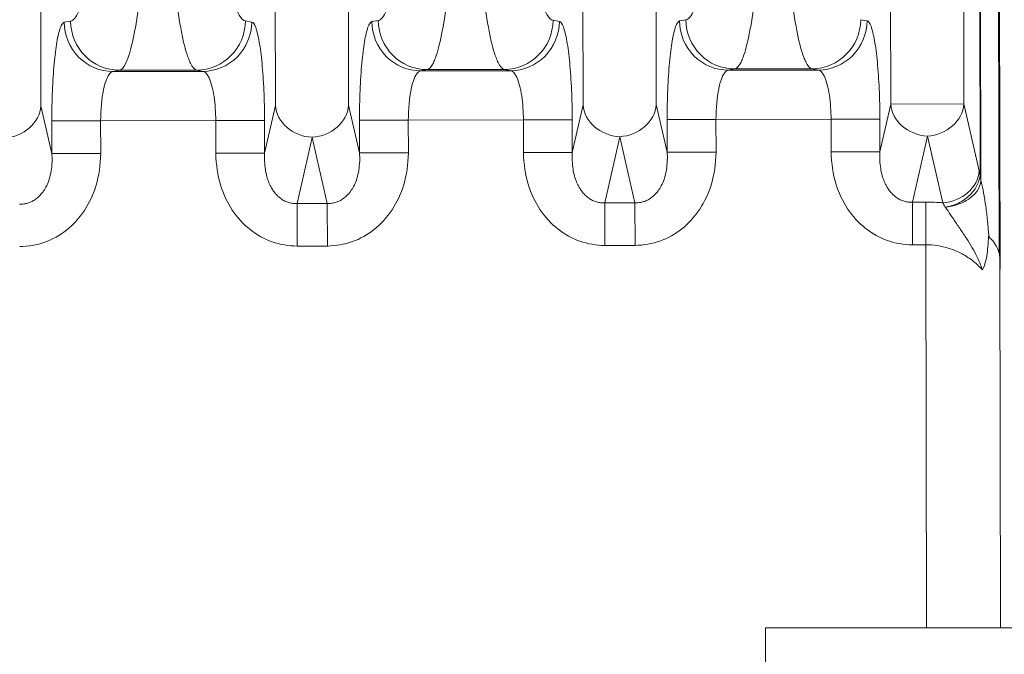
# Model space of a CAD drawing. Extents: x 1 to 669, y 0 to 417.
# Tile 228 of 256: x 323.022 to 323.77, y 279.57 to 280.051. Entities that reach past the tile are written whole.
import ezdxf

# ---------------------------------------------------------------- set-up
doc = ezdxf.new("R2010")
doc.units = 0
doc.header["$LTSCALE"] = 12
doc.header["$MEASUREMENT"] = 0
doc.layers.get('0').update_dxf_attribs({"linetype": 'CONTINUOUS'})
doc.layers.add('X', color=1, linetype='CONTINUOUS')

# ---------------------------------------------------------------- blocks, each defined once
blk = doc.blocks.new('GASTRAIN RIGHT')
at = {"layer": 'X', "lineweight": 0}
for p, q in [((302.02758, 302.17415), (302.03875, 296.83256)), ((302.31672, 302.17476), (302.3279, 296.83316)), ((301.6272, 296.8317), (301.61603, 302.16956)), ((301.79401, 302.17366), (301.80519, 296.83207)), ((301.86076, 296.83218), (301.8496, 302.17005)), ((302.09433, 296.83267), (302.08316, 302.17054)), ((302.26115, 302.17091), (302.27232, 296.83305)), ((302.33055, 301.42393), (302.34027, 296.77912)), ((302.33112, 301.41943), (302.34084, 296.77474)), ((302.35461, 296.71965), (302.35025, 298.77574)), ((302.35112, 298.77572), (302.35544, 296.70787)), ((301.88331, 296.89655), (301.87847, 296.89574)), ((302.01594, 296.89667), (302.02078, 296.89588)), ((302.11687, 296.89704), (302.11204, 296.89623)), ((302.24951, 296.89716), (302.25435, 296.89637)), ((301.64974, 296.89606), (301.6449, 296.89525)), ((301.78237, 296.89618), (301.78721, 296.89539)), ((301.9156, 296.8583), (301.92044, 296.85927)), ((301.92044, 296.85927), (301.97897, 296.8594)), ((301.97897, 296.8594), (301.98381, 296.85844)), ((302.14917, 296.85879), (302.154, 296.85976)), ((302.21254, 296.85988), (302.154, 296.85976)), ((302.21254, 296.85988), (302.21738, 296.85893)), ((301.68203, 296.85781), (301.68687, 296.85878)), ((301.75024, 296.85795), (301.68203, 296.85781)), ((301.68687, 296.85878), (301.7454, 296.85891)), ((301.7454, 296.85891), (301.75024, 296.85795)), ((301.98381, 296.85844), (301.9156, 296.8583)), ((302.21738, 296.85893), (302.14917, 296.85879)), ((301.63553, 296.7955), (301.6272, 296.8317)), ((301.80519, 296.83207), (301.79701, 296.79584)), ((301.8691, 296.79599), (301.86076, 296.83218)), ((302.03875, 296.83256), (302.03057, 296.79633)), ((302.10266, 296.79648), (302.09433, 296.83267)), ((302.27232, 296.83305), (302.26414, 296.79681)), ((302.3279, 296.83316), (302.27232, 296.83305)), ((302.33956, 296.7825), (302.3279, 296.83316)), ((302.26409, 296.82167), (302.22704, 296.82159)), ((302.26414, 296.79681), (302.26409, 296.82167)), ((301.63548, 296.82036), (301.67253, 296.82043)), ((301.63548, 296.82036), (301.63553, 296.7955)), ((301.7599, 296.82062), (301.67253, 296.82043)), ((301.67253, 296.82043), (301.67258, 296.79558)), ((301.79695, 296.82069), (301.7599, 296.82062)), ((301.75995, 296.79576), (301.7599, 296.82062)), ((301.79701, 296.79584), (301.79695, 296.82069)), ((301.86905, 296.82085), (301.9061, 296.82092)), ((301.86905, 296.82085), (301.8691, 296.79599)), ((301.99347, 296.8211), (301.9061, 296.82092)), ((301.9061, 296.82092), (301.90615, 296.79607)), ((302.03052, 296.82118), (301.99347, 296.82111)), ((301.99352, 296.79625), (301.99347, 296.82111)), ((302.03057, 296.79633), (302.03052, 296.82118)), ((302.10261, 296.82133), (302.13966, 296.82141)), ((302.10261, 296.82133), (302.10266, 296.79648)), ((302.22704, 296.82159), (302.13966, 296.82141)), ((302.13966, 296.82141), (302.13972, 296.79655)), ((302.22709, 296.79674), (302.22704, 296.82159)), ((301.82169, 296.75766), (301.83303, 296.80785)), ((301.83303, 296.80785), (301.84457, 296.75771)), ((302.05526, 296.75815), (302.06659, 296.80834)), ((302.06659, 296.80834), (302.07814, 296.7582)), ((302.28883, 296.75864), (302.30016, 296.80883)), ((302.30016, 296.80883), (302.31183, 296.75817)), ((301.63553, 296.7955), (301.67258, 296.79558)), ((301.79701, 296.79584), (301.75995, 296.79576)), ((301.8691, 296.79599), (301.90615, 296.79607)), ((302.03057, 296.79633), (301.99352, 296.79625)), ((302.10266, 296.79648), (302.13972, 296.79655)), ((302.26414, 296.79681), (302.22709, 296.79674)), ((301.84457, 296.75771), (301.82169, 296.75766)), ((301.82169, 296.75766), (301.82176, 296.7253)), ((301.84457, 296.75771), (301.84464, 296.72535)), ((302.07814, 296.7582), (302.05526, 296.75815)), ((302.05526, 296.75815), (302.05533, 296.72579)), ((302.07814, 296.7582), (302.0782, 296.72584)), ((302.28883, 296.75864), (302.29891, 296.75866)), ((302.28883, 296.75864), (302.28889, 296.72628)), ((302.29891, 296.75866), (302.29898, 296.7263)), ((301.84464, 296.72535), (301.82176, 296.7253)), ((302.0782, 296.72584), (302.05533, 296.72579)), ((302.29898, 296.7263), (302.28889, 296.72628)), ((302.29959, 296.4354), (302.29898, 296.7263)), ((302.35562, 296.4354), (302.35504, 296.71648)), ((302.35504, 296.71648), (302.35527, 296.71164)), ((302.17716, 296.4354), (303.01437, 296.4354)), ((302.17716, 296.31675), (302.17716, 296.4354))]:
    blk.add_line(p, q, dxfattribs=at)
for centre, major_axis, ratio, start_param, end_param in [((301.92036, 296.89663), (0.00737, -0.03664), 0.991111, -1.765434, -0.198055), ((301.97889, 296.89675), (-0.00721, -0.03667), 0.991111, 0.198055, 1.761144), ((301.68679, 296.89614), (0.00737, -0.03664), 0.991111, -1.765434, -0.198055), ((301.74532, 296.89626), (-0.00721, -0.03667), 0.991111, 0.198055, 1.761144), ((302.3349, 296.71913), (-0.00012, 0.07308), 0.130836, -0.608315, -0.521892), ((302.30423, 296.69858), (-0.09888, 0.00491), 0.605664, -1.617642, -1.486968), ((302.299, 296.71551), (-0.05606, -0.00012), 0.57735, -3.115402, -2.58314)]:
    blk.add_ellipse(centre, major_axis=major_axis, ratio=ratio, start_param=start_param, end_param=end_param, dxfattribs=at)
at = {"layer": 'X', "lineweight": 0, "extrusion": (-2.34097e-16, -4.8974e-19, -1)}
blk.add_ellipse((302.15392, 296.89712), major_axis=(0.00737, -0.03664), ratio=0.991111, start_param=0.198055, end_param=1.765434, dxfattribs=at)
at = {"layer": 'X', "lineweight": 0, "extrusion": (-2.341e-16, 1.29955e-18, -1)}
blk.add_ellipse((302.21246, 296.89724), major_axis=(-0.00721, -0.03667), ratio=0.991111, start_param=-1.761144, end_param=-0.198055, dxfattribs=at)
at = {"layer": 'X', "lineweight": 0, "extrusion": (-2.34097e-16, -4.89365e-19, -1)}
for centre in [(301.68196, 296.89517), (301.91552, 296.89566), (302.14909, 296.89615)]:
    blk.add_ellipse(centre, major_axis=(0.00737, -0.03664), ratio=0.991111, start_param=0.198056, end_param=1.769414, dxfattribs=at)
at = {"layer": 'X', "lineweight": 0, "extrusion": (-2.18526e-16, 1.58674e-17, -1)}
for centre, end_param in [((301.59941, 296.83164), 1.764543), ((301.83298, 296.83213), 1.764543), ((302.06654, 296.83261), 1.764543), ((302.30011, 296.8331), 1.764526)]:
    blk.add_ellipse(centre, major_axis=(0.02731, 0.00629), ratio=0.860451, start_param=0.259056, end_param=end_param, dxfattribs=at)
at = {"layer": 'X', "lineweight": 0, "extrusion": (-2.18026e-16, -4.56119e-19, -1)}
for centre in [(301.83298, 296.83213), (302.06654, 296.83261)]:
    blk.add_ellipse(centre, major_axis=(-0.02734, 0.00617), ratio=0.860451, start_param=-1.764543, end_param=-0.259056, dxfattribs=at)
at = {"layer": 'X', "lineweight": 0, "extrusion": (-2.18026e-16, -4.60288e-19, -1)}
blk.add_ellipse((302.30011, 296.8331), major_axis=(-0.02734, 0.00617), ratio=0.860451, start_param=-1.764559, end_param=-0.259056, dxfattribs=at)
at = {"layer": 'X', "lineweight": 0, "extrusion": (-2.18526e-16, 1.58905e-17, -1)}
blk.add_ellipse((302.31177, 296.78244), major_axis=(0.02731, 0.00629), ratio=0.860451, start_param=0.259148, end_param=1.764405, dxfattribs=at)
at = {"layer": 'X', "lineweight": 0, "extrusion": (-2.35775e-16, -3.85896e-17, -1)}
blk.add_ellipse((302.44345, 296.77715), major_axis=(-0.10185, 0.02348), ratio=0.789606, start_param=-0.312813, end_param=-0.260608, dxfattribs=at)
at = {"layer": 'X', "lineweight": 0, "extrusion": (-2.59366e-16, -1.54886e-17, -1)}
blk.add_ellipse((302.32247, 296.72432), major_axis=(-0.01495, 0.0385), ratio=0.109987, start_param=0.541083, end_param=0.695716, dxfattribs=at)
at = {"layer": 'X', "lineweight": 0, "extrusion": (-2.23328e-16, -6.87369e-18, -1)}
blk.add_ellipse((302.30369, 296.7345), major_axis=(-0.04386, 0.01034), ratio=0.503523, start_param=-3.507876, end_param=-3.507593, dxfattribs=at)
at = {"layer": 'X', "lineweight": 0}
for points, knots in [([(302.01594, 296.89667), (302.01438, 296.89698), (302.01281, 296.89845), (302.00908, 296.9048), (302.00696, 296.91079), (302.00323, 296.92586), (302.00159, 296.93444), (301.9999, 296.94562), (301.9997, 296.94701), (301.99929, 296.9499), (301.99908, 296.95142), (301.9975, 296.96346), (301.99628, 296.9752), (301.99409, 297.00233), (301.99318, 297.018), (301.99196, 297.05032), (301.99163, 297.06696), (301.9916, 297.08378), (301.99159, 297.084), (301.99157, 297.10103), (301.99184, 297.11788), (301.99297, 297.15036), (301.99382, 297.16599), (301.99589, 297.19265), (301.99703, 297.20402), (301.99857, 297.21605), (301.99881, 297.21786), (302.00065, 297.23118), (302.00247, 297.24108), (302.0064, 297.25683), (302.00851, 297.26263), (302.01158, 297.26772), (302.01251, 297.26884), (302.01402, 297.27001), (302.01459, 297.27029), (302.01516, 297.27041)], [0.0000074, 0.0000074, 0.0000074, 0.0000074, 0.0633075, 0.0633075, 0.1514675, 0.1514675, 0.2283432, 0.2283432, 0.2389907, 0.2389907, 0.2501981, 0.2501981, 0.3264791, 0.3264791, 0.4137907, 0.4137907, 0.4999997, 0.4999997, 0.5011076, 0.5011076, 0.5884087, 0.5884087, 0.6757154, 0.6757154, 0.749801, 0.749801, 0.7632236, 0.7632236, 0.8507398, 0.8507398, 0.9389724, 0.9389724, 0.9767389, 0.9767389, 1, 1, 1, 1]), ([(302.11609, 297.27062), (302.11759, 297.27032), (302.11911, 297.26896), (302.12278, 297.26295), (302.12491, 297.25711), (302.12874, 297.24196), (302.13046, 297.23299), (302.13214, 297.22177), (302.13227, 297.22086), (302.13266, 297.21817), (302.13291, 297.21635), (302.13449, 297.20432), (302.13568, 297.19298), (302.13786, 297.16635), (302.13879, 297.15072), (302.14005, 297.11825), (302.14039, 297.10141), (302.14044, 297.08435), (302.14044, 297.08412), (302.14047, 297.06729), (302.14022, 297.05068), (302.13913, 297.01836), (302.13829, 297.00268), (302.13621, 296.97552), (302.13504, 296.96375), (302.13351, 296.95172), (302.13331, 296.95022), (302.13152, 296.93711), (302.12971, 296.92711), (302.1258, 296.91115), (302.1237, 296.90523), (302.12057, 296.89987), (302.11958, 296.89865), (302.11802, 296.89744), (302.11744, 296.89716), (302.11687, 296.89704)], [0, 0, 0, 0, 0.0608996, 0.0608996, 0.1490897, 0.1490897, 0.2297079, 0.2297079, 0.2366511, 0.2366511, 0.2501984, 0.2501984, 0.3241799, 0.3241799, 0.4114891, 0.4114891, 0.4987816, 0.4987816, 0.4999997, 0.4999997, 0.5860767, 0.5860767, 0.6733843, 0.6733843, 0.7498013, 0.7498013, 0.7608939, 0.7608939, 0.8484115, 0.8484115, 0.9366058, 0.9366058, 0.9767756, 0.9767756, 1, 1, 1, 1]), ([(301.64896, 297.26964), (301.65046, 297.26935), (301.65197, 297.26798), (301.65564, 297.26198), (301.65777, 297.25613), (301.6616, 297.24098), (301.66332, 297.23201), (301.66501, 297.22079), (301.66514, 297.21989), (301.66553, 297.2172), (301.66578, 297.21537), (301.66736, 297.20335), (301.66855, 297.192), (301.67073, 297.16537), (301.67165, 297.14974), (301.67292, 297.11728), (301.67326, 297.10043), (301.6733, 297.08337), (301.6733, 297.08314), (301.67334, 297.06632), (301.67308, 297.0497), (301.67199, 297.01738), (301.67115, 297.0017), (301.66908, 296.97454), (301.66791, 296.96277), (301.66637, 296.95074), (301.66618, 296.94924), (301.66439, 296.93613), (301.66258, 296.92613), (301.65867, 296.91017), (301.65656, 296.90426), (301.65343, 296.89889), (301.65244, 296.89768), (301.65088, 296.89646), (301.65031, 296.89618), (301.64974, 296.89606)], [0, 0, 0, 0, 0.0608996, 0.0608996, 0.1490897, 0.1490897, 0.2297079, 0.2297079, 0.2366511, 0.2366511, 0.2501984, 0.2501984, 0.3241799, 0.3241799, 0.4114891, 0.4114891, 0.4987816, 0.4987816, 0.4999997, 0.4999997, 0.5860767, 0.5860767, 0.6733843, 0.6733843, 0.7498013, 0.7498013, 0.7608939, 0.7608939, 0.8484115, 0.8484115, 0.9366058, 0.9366058, 0.9767756, 0.9767756, 1, 1, 1, 1]), ([(301.78237, 296.89618), (301.78082, 296.89649), (301.77924, 296.89796), (301.77552, 296.90431), (301.77339, 296.9103), (301.76966, 296.92537), (301.76802, 296.93395), (301.76633, 296.94513), (301.76613, 296.94652), (301.76572, 296.94942), (301.76551, 296.95093), (301.76393, 296.96297), (301.76271, 296.97471), (301.76053, 297.00184), (301.75962, 297.01751), (301.75839, 297.04983), (301.75806, 297.06647), (301.75803, 297.08329), (301.75803, 297.08351), (301.758, 297.10054), (301.75827, 297.11739), (301.7594, 297.14987), (301.76026, 297.1655), (301.76233, 297.19216), (301.76347, 297.20353), (301.765, 297.21556), (301.76524, 297.21737), (301.76709, 297.23069), (301.7689, 297.2406), (301.77283, 297.25634), (301.77494, 297.26214), (301.77802, 297.26723), (301.77895, 297.26835), (301.78045, 297.26952), (301.78102, 297.2698), (301.78159, 297.26992)], [0.0000074, 0.0000074, 0.0000074, 0.0000074, 0.0633075, 0.0633075, 0.1514675, 0.1514675, 0.2283432, 0.2283432, 0.2389907, 0.2389907, 0.2501981, 0.2501981, 0.3264791, 0.3264791, 0.4137907, 0.4137907, 0.4999997, 0.4999997, 0.5011076, 0.5011076, 0.5884087, 0.5884087, 0.6757154, 0.6757154, 0.749801, 0.749801, 0.7632236, 0.7632236, 0.8507398, 0.8507398, 0.9389724, 0.9389724, 0.9767389, 0.9767389, 1, 1, 1, 1]), ([(301.88253, 297.27013), (301.88402, 297.26983), (301.88554, 297.26847), (301.88921, 297.26247), (301.89134, 297.25662), (301.89517, 297.24147), (301.89689, 297.2325), (301.89857, 297.22128), (301.89871, 297.22038), (301.89909, 297.21768), (301.89934, 297.21586), (301.90093, 297.20384), (301.90211, 297.19249), (301.9043, 297.16586), (301.90522, 297.15023), (301.90648, 297.11776), (301.90683, 297.10092), (301.90687, 297.08386), (301.90687, 297.08363), (301.90691, 297.0668), (301.90665, 297.05019), (301.90556, 297.01787), (301.90472, 297.00219), (301.90264, 296.97503), (301.90147, 296.96326), (301.89994, 296.95123), (301.89974, 296.94973), (301.89795, 296.93662), (301.89614, 296.92662), (301.89223, 296.91066), (301.89013, 296.90474), (301.887, 296.89938), (301.88601, 296.89816), (301.88445, 296.89695), (301.88388, 296.89667), (301.88331, 296.89655)], [0, 0, 0, 0, 0.0608996, 0.0608996, 0.1490897, 0.1490897, 0.2297079, 0.2297079, 0.2366511, 0.2366511, 0.2501984, 0.2501984, 0.3241799, 0.3241799, 0.4114891, 0.4114891, 0.4987816, 0.4987816, 0.4999997, 0.4999997, 0.5860767, 0.5860767, 0.6733843, 0.6733843, 0.7498013, 0.7498013, 0.7608939, 0.7608939, 0.8484115, 0.8484115, 0.9366058, 0.9366058, 0.9767756, 0.9767756, 1, 1, 1, 1]), ([(301.94392, 297.08347), (301.94396, 297.06436), (301.94373, 297.04523), (301.94322, 297.0259), (301.9432, 297.02514), (301.94268, 297.00663), (301.94194, 296.98942), (301.94089, 296.97182), (301.94079, 296.97025), (301.93975, 296.95379), (301.93862, 296.93996), (301.9371, 296.92537), (301.93688, 296.92331), (301.93538, 296.91002), (301.93397, 296.89999), (301.93208, 296.88948), (301.9317, 296.88752), (301.92985, 296.87844), (301.9283, 296.87262), (301.92618, 296.86688), (301.92565, 296.86562), (301.92361, 296.86143), (301.92205, 296.85966), (301.92044, 296.85928)], [0, 0, 0, 0, 0.166667, 0.166667, 0.173495, 0.173495, 0.333333, 0.333333, 0.349104, 0.349104, 0.5, 0.5, 0.525305, 0.525305, 0.666667, 0.666667, 0.700933, 0.700933, 0.833333, 0.833333, 0.876684, 0.876684, 1, 1, 1, 1]), ([(301.95454, 297.08349), (301.95459, 297.06431), (301.9549, 297.04512), (301.95549, 297.02579), (301.95552, 297.02506), (301.95611, 297.0065), (301.95693, 296.98924), (301.95806, 296.97167), (301.95816, 296.97016), (301.95927, 296.95369), (301.96046, 296.93982), (301.96205, 296.92525), (301.96227, 296.92325), (301.96383, 296.90997), (301.96529, 296.89993), (301.96722, 296.88946), (301.9676, 296.88753), (301.96948, 296.87848), (301.97106, 296.87266), (301.9732, 296.86694), (301.97373, 296.8657), (301.97579, 296.86153), (301.97736, 296.85978), (301.97897, 296.8594)], [0, 0, 0, 0, 0.166667, 0.166667, 0.173182, 0.173182, 0.333333, 0.333333, 0.348495, 0.348495, 0.5, 0.5, 0.524654, 0.524654, 0.666667, 0.666667, 0.700388, 0.700388, 0.833333, 0.833333, 0.876453, 0.876453, 1, 1, 1, 1]), ([(302.17749, 297.08396), (302.17752, 297.06485), (302.1773, 297.04572), (302.17679, 297.02639), (302.17677, 297.02563), (302.17625, 297.00711), (302.17551, 296.98991), (302.17446, 296.9723), (302.17436, 296.97074), (302.17332, 296.95428), (302.17219, 296.94045), (302.17067, 296.92586), (302.17045, 296.9238), (302.16895, 296.9105), (302.16753, 296.90048), (302.16564, 296.88997), (302.16527, 296.88801), (302.16342, 296.87893), (302.16187, 296.87311), (302.15975, 296.86737), (302.15922, 296.86611), (302.15717, 296.86192), (302.15561, 296.86015), (302.154, 296.85977)], [0, 0, 0, 0, 0.166667, 0.166667, 0.173495, 0.173495, 0.333333, 0.333333, 0.349104, 0.349104, 0.5, 0.5, 0.525305, 0.525305, 0.666667, 0.666667, 0.700933, 0.700933, 0.833333, 0.833333, 0.876684, 0.876684, 1, 1, 1, 1]), ([(302.18811, 297.08398), (302.18816, 297.06479), (302.18846, 297.04561), (302.18906, 297.02627), (302.18908, 297.02555), (302.18968, 297.00699), (302.1905, 296.98973), (302.19162, 296.97216), (302.19172, 296.97065), (302.19283, 296.95418), (302.19403, 296.94031), (302.19561, 296.92574), (302.19584, 296.92374), (302.19739, 296.91046), (302.19886, 296.90042), (302.20079, 296.88995), (302.20116, 296.88802), (302.20305, 296.87897), (302.20463, 296.87315), (302.20677, 296.86743), (302.2073, 296.86619), (302.20936, 296.86202), (302.21093, 296.86027), (302.21254, 296.85989)], [0, 0, 0, 0, 0.166667, 0.166667, 0.173182, 0.173182, 0.333333, 0.333333, 0.348495, 0.348495, 0.5, 0.5, 0.524654, 0.524654, 0.666667, 0.666667, 0.700388, 0.700388, 0.833333, 0.833333, 0.876453, 0.876453, 1, 1, 1, 1]), ([(301.71036, 297.08298), (301.71039, 297.06387), (301.71017, 297.04474), (301.70965, 297.02541), (301.70963, 297.02465), (301.70912, 297.00614), (301.70837, 296.98893), (301.70732, 296.97133), (301.70723, 296.96976), (301.70619, 296.9533), (301.70505, 296.93947), (301.70353, 296.92488), (301.70331, 296.92282), (301.70181, 296.90953), (301.7004, 296.89951), (301.69851, 296.88899), (301.69814, 296.88703), (301.69629, 296.87795), (301.69473, 296.87213), (301.69262, 296.86639), (301.69209, 296.86513), (301.69004, 296.86094), (301.68848, 296.85917), (301.68687, 296.85879)], [0, 0, 0, 0, 0.166667, 0.166667, 0.173495, 0.173495, 0.333333, 0.333333, 0.349104, 0.349104, 0.5, 0.5, 0.525305, 0.525305, 0.666667, 0.666667, 0.700933, 0.700933, 0.833333, 0.833333, 0.876684, 0.876684, 1, 1, 1, 1]), ([(301.72098, 297.083), (301.72103, 297.06382), (301.72133, 297.04463), (301.72193, 297.0253), (301.72195, 297.02457), (301.72254, 297.00601), (301.72336, 296.98875), (301.72449, 296.97118), (301.72459, 296.96967), (301.7257, 296.9532), (301.7269, 296.93933), (301.72848, 296.92477), (301.7287, 296.92276), (301.73026, 296.90949), (301.73172, 296.89944), (301.73365, 296.88897), (301.73403, 296.88705), (301.73591, 296.87799), (301.73749, 296.87218), (301.73964, 296.86646), (301.74017, 296.86521), (301.74223, 296.86104), (301.74379, 296.85929), (301.7454, 296.85891)], [0, 0, 0, 0, 0.166667, 0.166667, 0.173182, 0.173182, 0.333333, 0.333333, 0.348495, 0.348495, 0.5, 0.5, 0.524654, 0.524654, 0.666667, 0.666667, 0.700388, 0.700388, 0.833333, 0.833333, 0.876453, 0.876453, 1, 1, 1, 1]), ([(301.6449, 296.89525), (301.64385, 296.89474), (301.64188, 296.89215), (301.63914, 296.88082), (301.63709, 296.86445), (301.63574, 296.8432), (301.63547, 296.82824), (301.63548, 296.82036)], [0.0000838, 0.0000838, 0.0000838, 0.0000838, 0.2, 0.4, 0.6, 0.8, 1, 1, 1, 1]), ([(301.78721, 296.89539), (301.7872, 296.88588), (301.78325, 296.87596), (301.77637, 296.869), (301.76949, 296.86203), (301.75968, 296.85801), (301.75024, 296.85795)], [0, 0, 0, 0, 0.4999988, 0.4999988, 0.4999988, 1, 1, 1, 1]), ([(301.87847, 296.89574), (301.87742, 296.89523), (301.87545, 296.89263), (301.87271, 296.8813), (301.87065, 296.86494), (301.8693, 296.84369), (301.86904, 296.82873), (301.86905, 296.82085)], [0.0000838, 0.0000838, 0.0000838, 0.0000838, 0.2, 0.4, 0.6, 0.8, 1, 1, 1, 1]), ([(302.02078, 296.89588), (302.02077, 296.88637), (302.01682, 296.87645), (302.00994, 296.86948), (302.00306, 296.86252), (301.99325, 296.8585), (301.98381, 296.85844)], [0, 0, 0, 0, 0.4999988, 0.4999988, 0.4999988, 1, 1, 1, 1]), ([(302.11204, 296.89623), (302.11099, 296.89572), (302.10901, 296.89312), (302.10628, 296.88179), (302.10422, 296.86543), (302.10287, 296.84417), (302.1026, 296.82922), (302.10261, 296.82133)], [0.0000838, 0.0000838, 0.0000838, 0.0000838, 0.2, 0.4, 0.6, 0.8, 1, 1, 1, 1]), ([(302.25435, 296.89637), (302.25434, 296.88686), (302.25039, 296.87694), (302.24351, 296.86997), (302.23663, 296.86301), (302.22681, 296.85898), (302.21738, 296.85893)], [0, 0, 0, 0, 0.4999988, 0.4999988, 0.4999988, 1, 1, 1, 1]), ([(301.67253, 296.82043), (301.67251, 296.82864), (301.67328, 296.83717), (301.67463, 296.84373), (301.67484, 296.84473), (301.67505, 296.84568), (301.67529, 296.84659), (301.67664, 296.85192), (301.67844, 296.85557), (301.6803, 296.85704), (301.68087, 296.8575), (301.68146, 296.85775), (301.68203, 296.85781)], [0.0000053, 0.0000053, 0.0000053, 0.0000053, 0.4302956, 0.4302956, 0.4302956, 0.4958802, 0.4958802, 0.4958802, 0.8809351, 0.8809351, 0.8809351, 0.9999877, 0.9999877, 0.9999877, 0.9999877]), ([(301.75024, 296.85795), (301.75181, 296.8578), (301.75341, 296.85617), (301.75484, 296.85313), (301.75564, 296.85142), (301.75639, 296.84927), (301.75704, 296.84676), (301.75825, 296.84208), (301.75913, 296.83605), (301.75958, 296.82964), (301.75978, 296.82667), (301.7599, 296.82362), (301.7599, 296.82062)], [0, 0, 0, 0, 0.3225672, 0.3225672, 0.3225672, 0.5041191, 0.5041191, 0.5041191, 0.8427007, 0.8427007, 0.8427007, 0.9999949, 0.9999949, 0.9999949, 0.9999949]), ([(301.9061, 296.82092), (301.90608, 296.82913), (301.90685, 296.83766), (301.9082, 296.84422), (301.9084, 296.84522), (301.90862, 296.84617), (301.90885, 296.84708), (301.91021, 296.85241), (301.912, 296.85606), (301.91386, 296.85753), (301.91444, 296.85799), (301.91502, 296.85824), (301.9156, 296.8583)], [0.0000053, 0.0000053, 0.0000053, 0.0000053, 0.4302956, 0.4302956, 0.4302956, 0.4958802, 0.4958802, 0.4958802, 0.8809348, 0.8809348, 0.8809348, 0.9999877, 0.9999877, 0.9999877, 0.9999877]), ([(301.98381, 296.85844), (301.98538, 296.85829), (301.98698, 296.85666), (301.98841, 296.85362), (301.98921, 296.85191), (301.98995, 296.84976), (301.9906, 296.84725), (301.99182, 296.84257), (301.9927, 296.83654), (301.99314, 296.83013), (301.99335, 296.82716), (301.99346, 296.82411), (301.99347, 296.82111)], [0, 0, 0, 0, 0.322583, 0.322583, 0.322583, 0.5041191, 0.5041191, 0.5041191, 0.8427007, 0.8427007, 0.8427007, 0.9999949, 0.9999949, 0.9999949, 0.9999949]), ([(302.13966, 296.82141), (302.13965, 296.82962), (302.14042, 296.83815), (302.14177, 296.84471), (302.14197, 296.84571), (302.14219, 296.84666), (302.14242, 296.84757), (302.14378, 296.8529), (302.14557, 296.85655), (302.14743, 296.85802), (302.14801, 296.85848), (302.14859, 296.85873), (302.14917, 296.85879)], [0.0000053, 0.0000053, 0.0000053, 0.0000053, 0.430296, 0.430296, 0.430296, 0.4958802, 0.4958802, 0.4958802, 0.8809351, 0.8809351, 0.8809351, 0.9999877, 0.9999877, 0.9999877, 0.9999877]), ([(302.21738, 296.85893), (302.21895, 296.85878), (302.22055, 296.85715), (302.22197, 296.85411), (302.22277, 296.8524), (302.22352, 296.85025), (302.22417, 296.84774), (302.22538, 296.84306), (302.22627, 296.83703), (302.22671, 296.83062), (302.22692, 296.82764), (302.22703, 296.8246), (302.22704, 296.82159)], [0, 0, 0, 0, 0.3226046, 0.3226046, 0.3226046, 0.5041191, 0.5041191, 0.5041191, 0.8427007, 0.8427007, 0.8427007, 0.9999949, 0.9999949, 0.9999949, 0.9999949]), ([(301.63553, 296.7955), (301.63558, 296.79463), (301.63561, 296.79376), (301.63568, 296.79044), (301.63559, 296.78799), (301.63513, 296.7834), (301.63479, 296.78125), (301.63385, 296.77725), (301.63329, 296.77541), (301.63197, 296.77203), (301.63124, 296.7705), (301.62963, 296.76776), (301.62879, 296.76652), (301.62703, 296.76433), (301.62614, 296.76336), (301.62433, 296.7617), (301.62342, 296.76098), (301.6216, 296.75977), (301.62069, 296.75926), (301.61887, 296.75843), (301.61796, 296.7581), (301.61614, 296.75759), (301.61522, 296.75741), (301.61353, 296.75721), (301.61274, 296.75717), (301.61181, 296.75719), (301.61165, 296.75719), (301.61132, 296.7572), (301.61116, 296.75721), (301.611, 296.75722)], [0, 0, 0, 0, 0.054791, 0.054791, 0.210989, 0.210989, 0.346772, 0.346772, 0.46187, 0.46187, 0.559134, 0.559134, 0.641057, 0.641057, 0.71126, 0.71126, 0.773343, 0.773343, 0.829956, 0.829956, 0.883429, 0.883429, 0.936037, 0.936037, 0.981158, 0.981158, 0.990645, 0.990645, 1, 1, 1, 1]), ([(301.61107, 296.72486), (301.61778, 296.72496), (301.6304, 296.72717), (301.64711, 296.73646), (301.66098, 296.75175), (301.66704, 296.76439), (301.6712, 296.77874), (301.67234, 296.78677), (301.67258, 296.79558)], [0, 0, 0, 0, 0.2, 0.4, 0.6, 0.8, 0.8, 1, 1, 1, 1]), ([(301.82169, 296.75766), (301.82145, 296.75765), (301.82121, 296.75763), (301.82096, 296.75762), (301.81987, 296.75758), (301.81875, 296.75764), (301.81764, 296.75781), (301.81659, 296.75797), (301.81554, 296.75823), (301.81451, 296.75858), (301.81352, 296.75893), (301.81254, 296.75936), (301.8116, 296.75987), (301.81068, 296.76039), (301.80978, 296.76098), (301.80894, 296.76163), (301.80808, 296.76229), (301.80727, 296.76302), (301.80651, 296.76379), (301.80572, 296.76461), (301.80497, 296.76548), (301.80429, 296.76638), (301.80362, 296.76726), (301.80301, 296.76817), (301.80245, 296.76909), (301.80237, 296.76922), (301.80229, 296.76936), (301.80221, 296.7695), (301.80147, 296.77074), (301.80085, 296.77202), (301.80031, 296.77331), (301.79967, 296.77483), (301.79915, 296.77637), (301.79872, 296.7779), (301.79822, 296.77971), (301.79784, 296.78151), (301.79757, 296.7833), (301.79725, 296.78535), (301.79706, 296.78739), (301.79697, 296.78944), (301.79687, 296.79156), (301.79689, 296.79369), (301.79701, 296.79584)], [0, 0, 0, 0, 0.014139, 0.014139, 0.014139, 0.077614, 0.077614, 0.077614, 0.137874, 0.137874, 0.137874, 0.196412, 0.196412, 0.196412, 0.25432, 0.25432, 0.25432, 0.312734, 0.312734, 0.312734, 0.374412, 0.374412, 0.374412, 0.434637, 0.434637, 0.434637, 0.443722, 0.443722, 0.443722, 0.525061, 0.525061, 0.525061, 0.62138, 0.62138, 0.62138, 0.734517, 0.734517, 0.734517, 0.864593, 0.864593, 0.864593, 1, 1, 1, 1]), ([(301.8691, 296.79599), (301.86915, 296.79512), (301.86918, 296.79425), (301.86925, 296.79093), (301.86916, 296.78848), (301.86869, 296.78389), (301.86835, 296.78174), (301.86741, 296.77774), (301.86686, 296.77589), (301.86553, 296.77252), (301.86481, 296.77099), (301.86319, 296.76825), (301.86235, 296.76701), (301.8606, 296.76482), (301.85971, 296.76385), (301.8579, 296.76219), (301.85699, 296.76147), (301.85517, 296.76026), (301.85426, 296.75975), (301.85244, 296.75892), (301.85153, 296.75858), (301.84971, 296.75808), (301.84879, 296.7579), (301.84709, 296.7577), (301.84631, 296.75766), (301.84538, 296.75767), (301.84521, 296.75768), (301.84489, 296.75769), (301.84473, 296.7577), (301.84457, 296.75771)], [0, 0, 0, 0, 0.054791, 0.054791, 0.210989, 0.210989, 0.346772, 0.346772, 0.46187, 0.46187, 0.559134, 0.559134, 0.641057, 0.641057, 0.71126, 0.71126, 0.773343, 0.773343, 0.829956, 0.829956, 0.883429, 0.883429, 0.936037, 0.936037, 0.981158, 0.981158, 0.990645, 0.990645, 1, 1, 1, 1]), ([(301.84464, 296.72535), (301.85135, 296.72545), (301.86397, 296.72766), (301.88068, 296.73695), (301.89455, 296.75224), (301.9006, 296.76488), (301.90477, 296.77923), (301.90591, 296.78726), (301.90615, 296.79607)], [0, 0, 0, 0, 0.2, 0.4, 0.6, 0.8, 0.8, 1, 1, 1, 1]), ([(302.05526, 296.75815), (302.05502, 296.75814), (302.05477, 296.75812), (302.05453, 296.75811), (302.05343, 296.75807), (302.05232, 296.75813), (302.05121, 296.7583), (302.05016, 296.75846), (302.04911, 296.75872), (302.04808, 296.75907), (302.04708, 296.75941), (302.04611, 296.75985), (302.04517, 296.76036), (302.04424, 296.76087), (302.04335, 296.76146), (302.0425, 296.76212), (302.04165, 296.76278), (302.04084, 296.76351), (302.04008, 296.76428), (302.03928, 296.7651), (302.03854, 296.76597), (302.03786, 296.76687), (302.03719, 296.76775), (302.03658, 296.76866), (302.03602, 296.76957), (302.03594, 296.76971), (302.03585, 296.76985), (302.03577, 296.76999), (302.03504, 296.77123), (302.03442, 296.77251), (302.03387, 296.77379), (302.03323, 296.77532), (302.03271, 296.77686), (302.03229, 296.77839), (302.03178, 296.7802), (302.03141, 296.782), (302.03114, 296.78378), (302.03082, 296.78584), (302.03063, 296.78788), (302.03054, 296.78992), (302.03044, 296.79205), (302.03046, 296.79417), (302.03057, 296.79633)], [0, 0, 0, 0, 0.014139, 0.014139, 0.014139, 0.077614, 0.077614, 0.077614, 0.137874, 0.137874, 0.137874, 0.196412, 0.196412, 0.196412, 0.25432, 0.25432, 0.25432, 0.312734, 0.312734, 0.312734, 0.374412, 0.374412, 0.374412, 0.434637, 0.434637, 0.434637, 0.443722, 0.443722, 0.443722, 0.525061, 0.525061, 0.525061, 0.62138, 0.62138, 0.62138, 0.734517, 0.734517, 0.734517, 0.864593, 0.864593, 0.864593, 1, 1, 1, 1]), ([(302.10266, 296.79648), (302.10272, 296.79561), (302.10275, 296.79474), (302.10281, 296.79141), (302.10273, 296.78897), (302.10226, 296.78438), (302.10192, 296.78222), (302.10098, 296.77823), (302.10043, 296.77638), (302.0991, 296.77301), (302.09837, 296.77147), (302.09676, 296.76874), (302.09592, 296.7675), (302.09416, 296.76531), (302.09327, 296.76434), (302.09146, 296.76267), (302.09056, 296.76196), (302.08873, 296.76074), (302.08782, 296.76024), (302.08601, 296.7594), (302.0851, 296.75907), (302.08327, 296.75857), (302.08236, 296.75839), (302.08066, 296.75819), (302.07988, 296.75815), (302.07894, 296.75816), (302.07878, 296.75817), (302.07846, 296.75818), (302.0783, 296.75819), (302.07814, 296.7582)], [0, 0, 0, 0, 0.054791, 0.054791, 0.210989, 0.210989, 0.346772, 0.346772, 0.46187, 0.46187, 0.559134, 0.559134, 0.641057, 0.641057, 0.71126, 0.71126, 0.773343, 0.773343, 0.829956, 0.829956, 0.883429, 0.883429, 0.936037, 0.936037, 0.981158, 0.981158, 0.990645, 0.990645, 1, 1, 1, 1]), ([(302.0782, 296.72584), (302.08492, 296.72594), (302.09753, 296.72815), (302.11424, 296.73744), (302.12812, 296.75273), (302.13417, 296.76537), (302.13834, 296.77972), (302.13947, 296.78775), (302.13972, 296.79655)], [0, 0, 0, 0, 0.2, 0.4, 0.6, 0.8, 0.8, 1, 1, 1, 1]), ([(302.28883, 296.75864), (302.28858, 296.75862), (302.28834, 296.75861), (302.2881, 296.7586), (302.287, 296.75856), (302.28589, 296.75862), (302.28478, 296.75879), (302.28372, 296.75895), (302.28267, 296.75921), (302.28165, 296.75956), (302.28065, 296.7599), (302.27968, 296.76034), (302.27874, 296.76085), (302.27781, 296.76136), (302.27692, 296.76195), (302.27607, 296.76261), (302.27521, 296.76327), (302.27441, 296.764), (302.27365, 296.76477), (302.27285, 296.76559), (302.27211, 296.76646), (302.27142, 296.76736), (302.27076, 296.76824), (302.27015, 296.76915), (302.26959, 296.77006), (302.2695, 296.7702), (302.26942, 296.77034), (302.26934, 296.77048), (302.26861, 296.77172), (302.26798, 296.773), (302.26744, 296.77428), (302.2668, 296.77581), (302.26628, 296.77735), (302.26585, 296.77888), (302.26535, 296.78069), (302.26498, 296.78249), (302.2647, 296.78427), (302.26439, 296.78633), (302.26419, 296.78837), (302.2641, 296.79041), (302.26401, 296.79254), (302.26402, 296.79466), (302.26414, 296.79681)], [0, 0, 0, 0, 0.0141392, 0.0141392, 0.0141392, 0.0776138, 0.0776138, 0.0776138, 0.137874, 0.137874, 0.137874, 0.1964122, 0.1964122, 0.1964122, 0.2543198, 0.2543198, 0.2543198, 0.312734, 0.312734, 0.312734, 0.3744124, 0.3744124, 0.3744124, 0.4346373, 0.4346373, 0.4346373, 0.4437225, 0.4437225, 0.4437225, 0.5250606, 0.5250606, 0.5250606, 0.62138, 0.62138, 0.62138, 0.7345168, 0.7345168, 0.7345168, 0.864593, 0.864593, 0.864593, 1, 1, 1, 1]), ([(302.3137, 296.75492), (302.31714, 296.75534), (302.3206, 296.75637), (302.32379, 296.75793), (302.32699, 296.75948), (302.32993, 296.76157), (302.33238, 296.764), (302.33483, 296.76644), (302.33678, 296.76923), (302.33807, 296.77188), (302.33935, 296.77454), (302.34001, 296.77704), (302.34027, 296.77912)], [0.0000001, 0.0000001, 0.0000001, 0.0000001, 0.2500001, 0.2500001, 0.2500001, 0.5, 0.5, 0.5, 0.75, 0.75, 0.75, 1, 1, 1, 1]), ([(302.34084, 296.77474), (302.34049, 296.77195), (302.33949, 296.76939), (302.3379, 296.76709), (302.33631, 296.76478), (302.33412, 296.76273), (302.33157, 296.76102), (302.32903, 296.7593), (302.32614, 296.75793), (302.32308, 296.75689), (302.32002, 296.75586), (302.31678, 296.75518), (302.3137, 296.75492)], [0, 0, 0, 0, 0.25, 0.25, 0.25, 0.4999999, 0.4999999, 0.4999999, 0.7499999, 0.7499999, 0.7499999, 0.9999999, 0.9999999, 0.9999999, 0.9999999]), ([(302.34681, 296.73247), (302.34665, 296.7348), (302.34647, 296.73705), (302.34598, 296.74272), (302.34565, 296.74604), (302.34527, 296.74935), (302.34525, 296.74953), (302.34476, 296.75373), (302.34424, 296.75745), (302.34354, 296.76175), (302.3434, 296.7626), (302.3427, 296.7666), (302.34211, 296.76951), (302.34128, 296.77304), (302.34106, 296.77391), (302.34084, 296.77474)], [0.0096613, 0.0096613, 0.0096613, 0.0096613, 0.1342615, 0.1342615, 0.3333333, 0.3333333, 0.3447675, 0.3447675, 0.6016394, 0.6016394, 0.6666667, 0.6666667, 0.9149588, 0.9149588, 1, 1, 1, 1]), ([(302.3137, 296.75492), (302.3144, 296.75399), (302.3151, 296.75301), (302.31713, 296.7501), (302.31848, 296.74808), (302.3201, 296.74567), (302.3203, 296.74537), (302.32208, 296.74272), (302.3237, 296.74033), (302.3269, 296.7356), (302.32847, 296.73325), (302.33146, 296.72862), (302.33289, 296.72633), (302.3355, 296.72183), (302.3367, 296.71961), (302.33881, 296.71527), (302.33973, 296.71315), (302.34067, 296.71068), (302.34079, 296.71037), (302.34124, 296.70911), (302.34158, 296.70815), (302.3419, 296.70717)], [0, 0, 0, 0, 0.078016, 0.078016, 0.220291, 0.220291, 0.2407323, 0.2407323, 0.397793, 0.397793, 0.5475306, 0.5475306, 0.6875445, 0.6875445, 0.816497, 0.816497, 0.9327783, 0.9327783, 0.9491735, 0.9491735, 1, 1, 1, 1]), ([(302.3465, 296.73276), (302.34645, 296.72994), (302.34618, 296.72463), (302.3453, 296.71764), (302.34391, 296.71171), (302.34265, 296.70855), (302.3419, 296.70717)], [0.0001921, 0.0001921, 0.0001921, 0.0001921, 0.25, 0.5, 0.75, 1, 1, 1, 1]), ([(302.29898, 296.7263), (302.30188, 296.72631), (302.30778, 296.72588), (302.31668, 296.72385), (302.32558, 296.72022), (302.33422, 296.71482), (302.33948, 296.70993), (302.3419, 296.70717)], [0.000032, 0.000032, 0.000032, 0.000032, 0.2, 0.4, 0.6, 0.8, 1, 1, 1, 1])]:
    blk.add_open_spline(points, degree=3, knots=knots, dxfattribs=at)
for points in [[(301.79695, 296.82069), (301.79693, 296.82858), (301.7966, 296.84354), (301.79516, 296.86473), (301.79304, 296.88108), (301.79027, 296.89239), (301.78827, 296.89511), (301.78721, 296.89539)], [(302.03052, 296.82118), (302.0305, 296.82907), (302.03017, 296.84402), (302.02873, 296.86522), (302.02661, 296.88157), (302.02383, 296.89288), (302.02184, 296.8956), (302.02078, 296.89588)], [(302.26409, 296.82167), (302.26406, 296.82956), (302.26373, 296.84451), (302.2623, 296.86571), (302.26018, 296.88206), (302.2574, 296.89337), (302.25541, 296.89609), (302.25435, 296.89637)], [(301.82176, 296.7253), (301.81505, 296.72538), (301.80241, 296.72753), (301.78564, 296.73677), (301.77168, 296.75206), (301.76256, 296.77097), (301.76023, 296.78698), (301.75995, 296.79576)], [(302.05533, 296.72579), (302.04861, 296.72586), (302.03598, 296.72802), (302.0192, 296.73726), (302.00525, 296.75255), (301.99613, 296.77146), (301.9938, 296.78747), (301.99352, 296.79625)], [(302.28889, 296.72628), (302.28218, 296.72635), (302.26955, 296.72851), (302.25277, 296.73775), (302.23882, 296.75304), (302.2297, 296.77195), (302.22736, 296.78796), (302.22709, 296.79674)], [(302.35505, 296.71078), (302.35516, 296.71046), (302.35526, 296.71015), (302.35528, 296.70979)], [(302.35544, 296.70787), (302.35543, 296.70835), (302.3554, 296.70911), (302.35542, 296.70852), (302.35529, 296.70933), (302.35528, 296.70979)]]:
    blk.add_open_spline(points, degree=3, dxfattribs=at)

msp = doc.modelspace()

# ---------------------------------------------------------------- block references
msp.add_blockref('GASTRAIN RIGHT', (21.41103, -16.84587))

doc.saveas('drawing.dxf')
